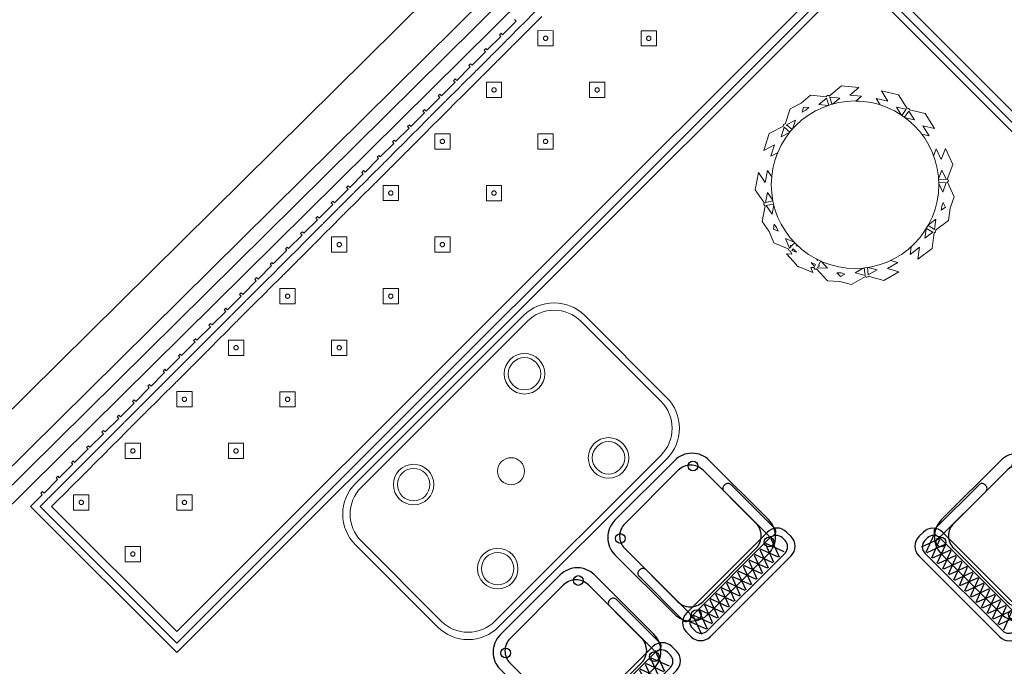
# Model space of a CAD drawing. Header units: metres. Extents: x 2232.4 to 2275.2, y 411.9 to 437.5.
# Tile 16 of 19: x 2265.2 to 2268.8, y 433.3 to 435.7. Entities that reach past the tile are written whole.
import ezdxf

# ---------------------------------------------------------------- set-up
doc = ezdxf.new("R2010")
doc.units = ezdxf.units.M
doc.layers.add('DOOR', color=5, linetype='Continuous')
doc.layers.add('RP_CHAIRS', color=7, linetype='Continuous')
for name, color, linetype, lineweight in [('NC_N1_BANQUETTES', 7, 'Continuous', 13), ('NC_N1_PLANTS', 7, 'Continuous', 13), ('NC_N1_TABLES', 7, 'Continuous', 13)]:
    doc.layers.add(name, color=color, linetype=linetype, lineweight=lineweight)

# ---------------------------------------------------------------- blocks, each defined once
blk = doc.blocks.new('NC_N1_TRIANGLE_L_BANQUETTE')
at = {"color": 0, "linetype": 'Continuous', "lineweight": -2}
for points in [[(0.8, 4.35), (0.8, 0.8), (4.35, 0.8), (4.35, 0.035), (4.289, 0.035), (4.289, 0.027), (4.28, 0.027), (4.28, 0.035), (4.209, 0.035), (4.209, 0.027), (4.2, 0.027), (4.2, 0.035), (4.129, 0.035), (4.129, 0.027), (4.12, 0.027), (4.12, 0.035), (4.049, 0.035), (4.049, 0.027), (4.04, 0.027), (4.04, 0.035), (3.969, 0.035), (3.969, 0.027), (3.96, 0.027), (3.96, 0.035), (3.889, 0.035), (3.889, 0.027), (3.88, 0.027), (3.88, 0.035), (3.809, 0.035), (3.809, 0.027), (3.8, 0.027), (3.8, 0.035), (3.729, 0.035), (3.729, 0.027), (3.72, 0.027), (3.72, 0.035), (3.649, 0.035), (3.649, 0.027), (3.64, 0.027), (3.64, 0.035), (3.569, 0.035), (3.569, 0.027), (3.56, 0.027), (3.56, 0.035), (3.489, 0.035), (3.489, 0.027), (3.48, 0.027), (3.48, 0.035), (3.409, 0.035), (3.409, 0.027), (3.4, 0.027), (3.4, 0.035), (3.329, 0.035), (3.329, 0.027), (3.32, 0.027), (3.32, 0.035), (3.249, 0.035), (3.249, 0.027), (3.24, 0.027), (3.24, 0.035), (3.169, 0.035), (3.169, 0.027), (3.16, 0.027), (3.16, 0.035), (3.089, 0.035), (3.089, 0.027), (3.08, 0.027), (3.08, 0.035), (3.009, 0.035), (3.009, 0.027), (3, 0.027), (3, 0.035), (2.929, 0.035), (2.929, 0.027), (2.92, 0.027), (2.92, 0.035), (2.849, 0.035), (2.849, 0.027), (2.84, 0.027), (2.84, 0.035), (2.769, 0.035), (2.769, 0.027), (2.76, 0.027), (2.76, 0.035), (2.689, 0.035), (2.689, 0.027), (2.68, 0.027), (2.68, 0.035), (2.609, 0.035), (2.609, 0.027), (2.6, 0.027), (2.6, 0.035), (2.529, 0.035), (2.529, 0.027), (2.52, 0.027), (2.52, 0.035), (2.449, 0.035), (2.449, 0.027), (2.44, 0.027), (2.44, 0.035), (2.369, 0.035), (2.369, 0.027), (2.36, 0.027), (2.36, 0.035), (2.289, 0.035), (2.289, 0.027), (2.28, 0.027), (2.28, 0.035), (2.209, 0.035), (2.209, 0.027), (2.2, 0.027), (2.2, 0.035), (2.129, 0.035), (2.129, 0.027), (2.12, 0.027), (2.12, 0.035), (2.049, 0.035), (2.049, 0.027), (2.04, 0.027), (2.04, 0.035), (1.969, 0.035), (1.969, 0.027), (1.96, 0.027), (1.96, 0.035), (1.889, 0.035), (1.889, 0.027), (1.88, 0.027), (1.88, 0.035), (1.809, 0.035), (1.809, 0.027)], [(0.775, 4.325), (0.775, 0.8)], [(0.8, 0.775), (4.325, 0.775), (4.325, 0.06), (4.289, 0.06), (4.2865, 0.0599), (4.2845, 0.0596), (4.2825, 0.0599), (4.28, 0.06), (4.209, 0.06), (4.2065, 0.0599), (4.2045, 0.0596), (4.2025, 0.0599), (4.2, 0.06), (4.129, 0.06), (4.1265, 0.0599), (4.1245, 0.0596), (4.1225, 0.0599), (4.12, 0.06), (4.049, 0.06), (4.0465, 0.0599), (4.0445, 0.0596), (4.0425, 0.0599), (4.04, 0.06), (3.969, 0.06), (3.9665, 0.0599), (3.9645, 0.0596), (3.9625, 0.0599), (3.96, 0.06), (3.889, 0.06), (3.8865, 0.0599), (3.8845, 0.0596), (3.8825, 0.0599), (3.88, 0.06), (3.809, 0.06), (3.8065, 0.0599), (3.8045, 0.0596), (3.8025, 0.0599), (3.8, 0.06), (3.729, 0.06), (3.7265, 0.0599), (3.7245, 0.0596), (3.7225, 0.0599), (3.72, 0.06), (3.649, 0.06), (3.6465, 0.0599), (3.6445, 0.0596), (3.6425, 0.0599), (3.64, 0.06), (3.569, 0.06), (3.5665, 0.0599), (3.5645, 0.0596), (3.5625, 0.0599), (3.56, 0.06), (3.489, 0.06), (3.4865, 0.0599), (3.4845, 0.0596), (3.4825, 0.0599), (3.48, 0.06), (3.409, 0.06), (3.4065, 0.0599), (3.4045, 0.0596), (3.4025, 0.0599), (3.4, 0.06), (3.329, 0.06), (3.3265, 0.0599), (3.3245, 0.0596), (3.3225, 0.0599), (3.32, 0.06), (3.249, 0.06), (3.2465, 0.0599), (3.2445, 0.0596), (3.2425, 0.0599), (3.24, 0.06), (3.169, 0.06), (3.1665, 0.0599), (3.1645, 0.0596), (3.1625, 0.0599), (3.16, 0.06), (3.089, 0.06), (3.0865, 0.0599), (3.0845, 0.0596), (3.0825, 0.0599), (3.08, 0.06), (3.009, 0.06), (3.0065, 0.0599), (3.0045, 0.0596), (3.0025, 0.0599), (3, 0.06), (2.929, 0.06), (2.9265, 0.0599), (2.9245, 0.0596), (2.9225, 0.0599), (2.92, 0.06), (2.849, 0.06), (2.8465, 0.0599), (2.8445, 0.0596), (2.8425, 0.0599), (2.84, 0.06), (2.769, 0.06), (2.7665, 0.0599), (2.7645, 0.0596), (2.7625, 0.0599), (2.76, 0.06), (2.689, 0.06), (2.6865, 0.0599), (2.6845, 0.0596), (2.6825, 0.0599), (2.68, 0.06), (2.609, 0.06), (2.6065, 0.0599), (2.6045, 0.0596), (2.6025, 0.0599), (2.6, 0.06), (2.529, 0.06), (2.5265, 0.0599), (2.5245, 0.0596), (2.5225, 0.0599), (2.52, 0.06), (2.449, 0.06), (2.4465, 0.0599), (2.4445, 0.0596), (2.4425, 0.0599), (2.44, 0.06), (2.369, 0.06), (2.3665, 0.0599), (2.3645, 0.0596), (2.3625, 0.0599), (2.36, 0.06), (2.289, 0.06), (2.2865, 0.0599), (2.2845, 0.0596), (2.2825, 0.0599), (2.28, 0.06), (2.209, 0.06), (2.2065, 0.0599), (2.2045, 0.0596), (2.2025, 0.0599), (2.2, 0.06), (2.129, 0.06), (2.1265, 0.0599), (2.1245, 0.0596), (2.1225, 0.0599), (2.12, 0.06), (2.049, 0.06), (2.0465, 0.0599), (2.0445, 0.0596), (2.0425, 0.0599), (2.04, 0.06), (1.969, 0.06), (1.9665, 0.0599), (1.9645, 0.0596), (1.9625, 0.0599), (1.96, 0.06), (1.889, 0.06), (1.8865, 0.0599), (1.8845, 0.0596), (1.8825, 0.0599), (1.88, 0.06), (1.809, 0.06), (1.8065, 0.0599), (1.8045, 0.0596), (1.8025, 0.0599), (1.8, 0.06), (1.729, 0.06)], [(0.745, 4.295), (0.745, 0.8)], [(0.8, 0.745), (4.295, 0.745), (4.295, 0.09), (4.289, 0.09), (4.2845, 0.0898), (4.28, 0.09), (4.209, 0.09), (4.2045, 0.0898), (4.2, 0.09), (4.129, 0.09), (4.1245, 0.0898), (4.12, 0.09), (4.049, 0.09), (4.0445, 0.0898), (4.04, 0.09), (3.969, 0.09), (3.9645, 0.0898), (3.96, 0.09), (3.889, 0.09), (3.8845, 0.0898), (3.88, 0.09), (3.809, 0.09), (3.8045, 0.0898), (3.8, 0.09), (3.729, 0.09), (3.7245, 0.0898), (3.72, 0.09), (3.649, 0.09), (3.6445, 0.0898), (3.64, 0.09), (3.569, 0.09), (3.5645, 0.0898), (3.56, 0.09), (3.489, 0.09), (3.4845, 0.0898), (3.48, 0.09), (3.409, 0.09), (3.4045, 0.0898), (3.4, 0.09), (3.329, 0.09), (3.3245, 0.0898), (3.32, 0.09), (3.249, 0.09), (3.2445, 0.0898), (3.24, 0.09), (3.169, 0.09), (3.1645, 0.0898), (3.16, 0.09), (3.089, 0.09), (3.0845, 0.0898), (3.08, 0.09), (3.009, 0.09), (3.0045, 0.0898), (3, 0.09), (2.929, 0.09), (2.9245, 0.0898), (2.92, 0.09), (2.849, 0.09), (2.8445, 0.0898), (2.84, 0.09), (2.769, 0.09), (2.7645, 0.0898), (2.76, 0.09), (2.689, 0.09), (2.6845, 0.0898), (2.68, 0.09), (2.609, 0.09), (2.6045, 0.0898), (2.6, 0.09), (2.529, 0.09), (2.5245, 0.0898), (2.52, 0.09), (2.449, 0.09), (2.4445, 0.0898), (2.44, 0.09), (2.369, 0.09), (2.3645, 0.0898), (2.36, 0.09), (2.289, 0.09), (2.2845, 0.0898), (2.28, 0.09), (2.209, 0.09), (2.2045, 0.0898), (2.2, 0.09), (2.129, 0.09), (2.1245, 0.0898), (2.12, 0.09), (2.049, 0.09), (2.0445, 0.0898), (2.04, 0.09), (1.969, 0.09), (1.9645, 0.0898), (1.96, 0.09), (1.889, 0.09), (1.8845, 0.0898), (1.88, 0.09), (1.809, 0.09), (1.8045, 0.0898), (1.8, 0.09), (1.729, 0.09)]]:
    blk.add_lwpolyline(points, dxfattribs=at)
for points in [[(1.507, 0.387), (1.547, 0.427), (1.507, 0.467), (1.467, 0.427)], [(1.777, 0.387), (1.817, 0.427), (1.777, 0.467), (1.737, 0.427)], [(2.047, 0.387), (2.087, 0.427), (2.047, 0.467), (2.007, 0.427)], [(2.317, 0.387), (2.357, 0.427), (2.317, 0.467), (2.277, 0.427)], [(2.587, 0.387), (2.627, 0.427), (2.587, 0.467), (2.547, 0.427)], [(2.857, 0.387), (2.897, 0.427), (2.857, 0.467), (2.817, 0.427)], [(3.127, 0.387), (3.167, 0.427), (3.127, 0.467), (3.087, 0.427)], [(3.397, 0.387), (3.437, 0.427), (3.397, 0.467), (3.357, 0.427)], [(3.667, 0.387), (3.707, 0.427), (3.667, 0.467), (3.627, 0.427)], [(3.937, 0.387), (3.977, 0.427), (3.937, 0.467), (3.897, 0.427)], [(4.207, 0.387), (4.247, 0.427), (4.207, 0.467), (4.167, 0.427)], [(1.515, 0.427), (1.515, 0.4262), (1.5148, 0.4254), (1.5147, 0.4247), (1.5144, 0.4239), (1.5141, 0.4232), (1.5137, 0.4226), (1.5132, 0.4219), (1.5127, 0.4213), (1.5121, 0.4208), (1.5114, 0.4203), (1.5108, 0.4199), (1.5101, 0.4196), (1.5093, 0.4193), (1.5086, 0.4192), (1.5078, 0.419), (1.507, 0.419), (1.5062, 0.419), (1.5054, 0.4192), (1.5047, 0.4193), (1.5039, 0.4196), (1.5032, 0.4199), (1.5026, 0.4203), (1.5019, 0.4208), (1.5013, 0.4213), (1.5008, 0.4219), (1.5003, 0.4226), (1.4999, 0.4232), (1.4996, 0.4239), (1.4993, 0.4247), (1.4992, 0.4254), (1.499, 0.4262), (1.499, 0.427), (1.499, 0.4278), (1.4992, 0.4286), (1.4993, 0.4293), (1.4996, 0.4301), (1.4999, 0.4308), (1.5003, 0.4314), (1.5008, 0.4321), (1.5013, 0.4327), (1.5019, 0.4332), (1.5026, 0.4337), (1.5032, 0.4341), (1.5039, 0.4344), (1.5047, 0.4347), (1.5054, 0.4348), (1.5062, 0.435), (1.507, 0.435), (1.5078, 0.435), (1.5086, 0.4348), (1.5093, 0.4347), (1.5101, 0.4344), (1.5108, 0.4341), (1.5114, 0.4337), (1.5121, 0.4332), (1.5127, 0.4327), (1.5132, 0.4321), (1.5137, 0.4314), (1.5141, 0.4308), (1.5144, 0.4301), (1.5147, 0.4293), (1.5148, 0.4286), (1.515, 0.4278)], [(1.785, 0.427), (1.785, 0.4262), (1.7848, 0.4254), (1.7847, 0.4247), (1.7844, 0.4239), (1.7841, 0.4232), (1.7837, 0.4226), (1.7832, 0.4219), (1.7827, 0.4213), (1.7821, 0.4208), (1.7814, 0.4203), (1.7808, 0.4199), (1.7801, 0.4196), (1.7793, 0.4193), (1.7786, 0.4192), (1.7778, 0.419), (1.777, 0.419), (1.7762, 0.419), (1.7754, 0.4192), (1.7747, 0.4193), (1.7739, 0.4196), (1.7732, 0.4199), (1.7726, 0.4203), (1.7719, 0.4208), (1.7713, 0.4213), (1.7708, 0.4219), (1.7703, 0.4226), (1.7699, 0.4232), (1.7696, 0.4239), (1.7693, 0.4247), (1.7692, 0.4254), (1.769, 0.4262), (1.769, 0.427), (1.769, 0.4278), (1.7692, 0.4286), (1.7693, 0.4293), (1.7696, 0.4301), (1.7699, 0.4308), (1.7703, 0.4314), (1.7708, 0.4321), (1.7713, 0.4327), (1.7719, 0.4332), (1.7726, 0.4337), (1.7732, 0.4341), (1.7739, 0.4344), (1.7747, 0.4347), (1.7754, 0.4348), (1.7762, 0.435), (1.777, 0.435), (1.7778, 0.435), (1.7786, 0.4348), (1.7793, 0.4347), (1.7801, 0.4344), (1.7808, 0.4341), (1.7814, 0.4337), (1.7821, 0.4332), (1.7827, 0.4327), (1.7832, 0.4321), (1.7837, 0.4314), (1.7841, 0.4308), (1.7844, 0.4301), (1.7847, 0.4293), (1.7848, 0.4286), (1.785, 0.4278)], [(2.055, 0.427), (2.055, 0.4262), (2.0548, 0.4254), (2.0547, 0.4247), (2.0544, 0.4239), (2.0541, 0.4232), (2.0537, 0.4226), (2.0532, 0.4219), (2.0527, 0.4213), (2.0521, 0.4208), (2.0514, 0.4203), (2.0508, 0.4199), (2.0501, 0.4196), (2.0493, 0.4193), (2.0486, 0.4192), (2.0478, 0.419), (2.047, 0.419), (2.0462, 0.419), (2.0454, 0.4192), (2.0447, 0.4193), (2.0439, 0.4196), (2.0432, 0.4199), (2.0426, 0.4203), (2.0419, 0.4208), (2.0413, 0.4213), (2.0408, 0.4219), (2.0403, 0.4226), (2.0399, 0.4232), (2.0396, 0.4239), (2.0393, 0.4247), (2.0392, 0.4254), (2.039, 0.4262), (2.039, 0.427), (2.039, 0.4278), (2.0392, 0.4286), (2.0393, 0.4293), (2.0396, 0.4301), (2.0399, 0.4308), (2.0403, 0.4314), (2.0408, 0.4321), (2.0413, 0.4327), (2.0419, 0.4332), (2.0426, 0.4337), (2.0432, 0.4341), (2.0439, 0.4344), (2.0447, 0.4347), (2.0454, 0.4348), (2.0462, 0.435), (2.047, 0.435), (2.0478, 0.435), (2.0486, 0.4348), (2.0493, 0.4347), (2.0501, 0.4344), (2.0508, 0.4341), (2.0514, 0.4337), (2.0521, 0.4332), (2.0527, 0.4327), (2.0532, 0.4321), (2.0537, 0.4314), (2.0541, 0.4308), (2.0544, 0.4301), (2.0547, 0.4293), (2.0548, 0.4286), (2.055, 0.4278)], [(2.325, 0.427), (2.325, 0.4262), (2.3248, 0.4254), (2.3247, 0.4247), (2.3244, 0.4239), (2.3241, 0.4232), (2.3237, 0.4226), (2.3232, 0.4219), (2.3227, 0.4213), (2.3221, 0.4208), (2.3214, 0.4203), (2.3208, 0.4199), (2.3201, 0.4196), (2.3193, 0.4193), (2.3186, 0.4192), (2.3178, 0.419), (2.317, 0.419), (2.3162, 0.419), (2.3154, 0.4192), (2.3147, 0.4193), (2.3139, 0.4196), (2.3132, 0.4199), (2.3126, 0.4203), (2.3119, 0.4208), (2.3113, 0.4213), (2.3108, 0.4219), (2.3103, 0.4226), (2.3099, 0.4232), (2.3096, 0.4239), (2.3093, 0.4247), (2.3092, 0.4254), (2.309, 0.4262), (2.309, 0.427), (2.309, 0.4278), (2.3092, 0.4286), (2.3093, 0.4293), (2.3096, 0.4301), (2.3099, 0.4308), (2.3103, 0.4314), (2.3108, 0.4321), (2.3113, 0.4327), (2.3119, 0.4332), (2.3126, 0.4337), (2.3132, 0.4341), (2.3139, 0.4344), (2.3147, 0.4347), (2.3154, 0.4348), (2.3162, 0.435), (2.317, 0.435), (2.3178, 0.435), (2.3186, 0.4348), (2.3193, 0.4347), (2.3201, 0.4344), (2.3208, 0.4341), (2.3214, 0.4337), (2.3221, 0.4332), (2.3227, 0.4327), (2.3232, 0.4321), (2.3237, 0.4314), (2.3241, 0.4308), (2.3244, 0.4301), (2.3247, 0.4293), (2.3248, 0.4286), (2.325, 0.4278)], [(2.595, 0.427), (2.595, 0.4262), (2.5948, 0.4254), (2.5947, 0.4247), (2.5944, 0.4239), (2.5941, 0.4232), (2.5937, 0.4226), (2.5932, 0.4219), (2.5927, 0.4213), (2.5921, 0.4208), (2.5914, 0.4203), (2.5908, 0.4199), (2.5901, 0.4196), (2.5893, 0.4193), (2.5886, 0.4192), (2.5878, 0.419), (2.587, 0.419), (2.5862, 0.419), (2.5854, 0.4192), (2.5847, 0.4193), (2.5839, 0.4196), (2.5832, 0.4199), (2.5826, 0.4203), (2.5819, 0.4208), (2.5813, 0.4213), (2.5808, 0.4219), (2.5803, 0.4226), (2.5799, 0.4232), (2.5796, 0.4239), (2.5793, 0.4247), (2.5792, 0.4254), (2.579, 0.4262), (2.579, 0.427), (2.579, 0.4278), (2.5792, 0.4286), (2.5793, 0.4293), (2.5796, 0.4301), (2.5799, 0.4308), (2.5803, 0.4314), (2.5808, 0.4321), (2.5813, 0.4327), (2.5819, 0.4332), (2.5826, 0.4337), (2.5832, 0.4341), (2.5839, 0.4344), (2.5847, 0.4347), (2.5854, 0.4348), (2.5862, 0.435), (2.587, 0.435), (2.5878, 0.435), (2.5886, 0.4348), (2.5893, 0.4347), (2.5901, 0.4344), (2.5908, 0.4341), (2.5914, 0.4337), (2.5921, 0.4332), (2.5927, 0.4327), (2.5932, 0.4321), (2.5937, 0.4314), (2.5941, 0.4308), (2.5944, 0.4301), (2.5947, 0.4293), (2.5948, 0.4286), (2.595, 0.4278)], [(2.865, 0.427), (2.865, 0.4262), (2.8648, 0.4254), (2.8647, 0.4247), (2.8644, 0.4239), (2.8641, 0.4232), (2.8637, 0.4226), (2.8632, 0.4219), (2.8627, 0.4213), (2.8621, 0.4208), (2.8614, 0.4203), (2.8608, 0.4199), (2.8601, 0.4196), (2.8593, 0.4193), (2.8586, 0.4192), (2.8578, 0.419), (2.857, 0.419), (2.8562, 0.419), (2.8554, 0.4192), (2.8547, 0.4193), (2.8539, 0.4196), (2.8532, 0.4199), (2.8526, 0.4203), (2.8519, 0.4208), (2.8513, 0.4213), (2.8508, 0.4219), (2.8503, 0.4226), (2.8499, 0.4232), (2.8496, 0.4239), (2.8493, 0.4247), (2.8492, 0.4254), (2.849, 0.4262), (2.849, 0.427), (2.849, 0.4278), (2.8492, 0.4286), (2.8493, 0.4293), (2.8496, 0.4301), (2.8499, 0.4308), (2.8503, 0.4314), (2.8508, 0.4321), (2.8513, 0.4327), (2.8519, 0.4332), (2.8526, 0.4337), (2.8532, 0.4341), (2.8539, 0.4344), (2.8547, 0.4347), (2.8554, 0.4348), (2.8562, 0.435), (2.857, 0.435), (2.8578, 0.435), (2.8586, 0.4348), (2.8593, 0.4347), (2.8601, 0.4344), (2.8608, 0.4341), (2.8614, 0.4337), (2.8621, 0.4332), (2.8627, 0.4327), (2.8632, 0.4321), (2.8637, 0.4314), (2.8641, 0.4308), (2.8644, 0.4301), (2.8647, 0.4293), (2.8648, 0.4286), (2.865, 0.4278)], [(3.135, 0.427), (3.135, 0.4262), (3.1348, 0.4254), (3.1347, 0.4247), (3.1344, 0.4239), (3.1341, 0.4232), (3.1337, 0.4226), (3.1332, 0.4219), (3.1327, 0.4213), (3.1321, 0.4208), (3.1314, 0.4203), (3.1308, 0.4199), (3.1301, 0.4196), (3.1293, 0.4193), (3.1286, 0.4192), (3.1278, 0.419), (3.127, 0.419), (3.1262, 0.419), (3.1254, 0.4192), (3.1247, 0.4193), (3.1239, 0.4196), (3.1232, 0.4199), (3.1226, 0.4203), (3.1219, 0.4208), (3.1213, 0.4213), (3.1208, 0.4219), (3.1203, 0.4226), (3.1199, 0.4232), (3.1196, 0.4239), (3.1193, 0.4247), (3.1192, 0.4254), (3.119, 0.4262), (3.119, 0.427), (3.119, 0.4278), (3.1192, 0.4286), (3.1193, 0.4293), (3.1196, 0.4301), (3.1199, 0.4308), (3.1203, 0.4314), (3.1208, 0.4321), (3.1213, 0.4327), (3.1219, 0.4332), (3.1226, 0.4337), (3.1232, 0.4341), (3.1239, 0.4344), (3.1247, 0.4347), (3.1254, 0.4348), (3.1262, 0.435), (3.127, 0.435), (3.1278, 0.435), (3.1286, 0.4348), (3.1293, 0.4347), (3.1301, 0.4344), (3.1308, 0.4341), (3.1314, 0.4337), (3.1321, 0.4332), (3.1327, 0.4327), (3.1332, 0.4321), (3.1337, 0.4314), (3.1341, 0.4308), (3.1344, 0.4301), (3.1347, 0.4293), (3.1348, 0.4286), (3.135, 0.4278)], [(3.405, 0.427), (3.405, 0.4262), (3.4048, 0.4254), (3.4047, 0.4247), (3.4044, 0.4239), (3.4041, 0.4232), (3.4037, 0.4226), (3.4032, 0.4219), (3.4027, 0.4213), (3.4021, 0.4208), (3.4014, 0.4203), (3.4008, 0.4199), (3.4001, 0.4196), (3.3993, 0.4193), (3.3986, 0.4192), (3.3978, 0.419), (3.397, 0.419), (3.3962, 0.419), (3.3954, 0.4192), (3.3947, 0.4193), (3.3939, 0.4196), (3.3932, 0.4199), (3.3926, 0.4203), (3.3919, 0.4208), (3.3913, 0.4213), (3.3908, 0.4219), (3.3903, 0.4226), (3.3899, 0.4232), (3.3896, 0.4239), (3.3893, 0.4247), (3.3892, 0.4254), (3.389, 0.4262), (3.389, 0.427), (3.389, 0.4278), (3.3892, 0.4286), (3.3893, 0.4293), (3.3896, 0.4301), (3.3899, 0.4308), (3.3903, 0.4314), (3.3908, 0.4321), (3.3913, 0.4327), (3.3919, 0.4332), (3.3926, 0.4337), (3.3932, 0.4341), (3.3939, 0.4344), (3.3947, 0.4347), (3.3954, 0.4348), (3.3962, 0.435), (3.397, 0.435), (3.3978, 0.435), (3.3986, 0.4348), (3.3993, 0.4347), (3.4001, 0.4344), (3.4008, 0.4341), (3.4014, 0.4337), (3.4021, 0.4332), (3.4027, 0.4327), (3.4032, 0.4321), (3.4037, 0.4314), (3.4041, 0.4308), (3.4044, 0.4301), (3.4047, 0.4293), (3.4048, 0.4286), (3.405, 0.4278)], [(3.675, 0.427), (3.675, 0.4262), (3.6748, 0.4254), (3.6747, 0.4247), (3.6744, 0.4239), (3.6741, 0.4232), (3.6737, 0.4226), (3.6732, 0.4219), (3.6727, 0.4213), (3.6721, 0.4208), (3.6714, 0.4203), (3.6708, 0.4199), (3.6701, 0.4196), (3.6693, 0.4193), (3.6686, 0.4192), (3.6678, 0.419), (3.667, 0.419), (3.6662, 0.419), (3.6654, 0.4192), (3.6647, 0.4193), (3.6639, 0.4196), (3.6632, 0.4199), (3.6626, 0.4203), (3.6619, 0.4208), (3.6613, 0.4213), (3.6608, 0.4219), (3.6603, 0.4226), (3.6599, 0.4232), (3.6596, 0.4239), (3.6593, 0.4247), (3.6592, 0.4254), (3.659, 0.4262), (3.659, 0.427), (3.659, 0.4278), (3.6592, 0.4286), (3.6593, 0.4293), (3.6596, 0.4301), (3.6599, 0.4308), (3.6603, 0.4314), (3.6608, 0.4321), (3.6613, 0.4327), (3.6619, 0.4332), (3.6626, 0.4337), (3.6632, 0.4341), (3.6639, 0.4344), (3.6647, 0.4347), (3.6654, 0.4348), (3.6662, 0.435), (3.667, 0.435), (3.6678, 0.435), (3.6686, 0.4348), (3.6693, 0.4347), (3.6701, 0.4344), (3.6708, 0.4341), (3.6714, 0.4337), (3.6721, 0.4332), (3.6727, 0.4327), (3.6732, 0.4321), (3.6737, 0.4314), (3.6741, 0.4308), (3.6744, 0.4301), (3.6747, 0.4293), (3.6748, 0.4286), (3.675, 0.4278)], [(3.945, 0.427), (3.945, 0.4262), (3.9448, 0.4254), (3.9447, 0.4247), (3.9444, 0.4239), (3.9441, 0.4232), (3.9437, 0.4226), (3.9432, 0.4219), (3.9427, 0.4213), (3.9421, 0.4208), (3.9414, 0.4203), (3.9408, 0.4199), (3.9401, 0.4196), (3.9393, 0.4193), (3.9386, 0.4192), (3.9378, 0.419), (3.937, 0.419), (3.9362, 0.419), (3.9354, 0.4192), (3.9347, 0.4193), (3.9339, 0.4196), (3.9332, 0.4199), (3.9326, 0.4203), (3.9319, 0.4208), (3.9313, 0.4213), (3.9308, 0.4219), (3.9303, 0.4226), (3.9299, 0.4232), (3.9296, 0.4239), (3.9293, 0.4247), (3.9292, 0.4254), (3.929, 0.4262), (3.929, 0.427), (3.929, 0.4278), (3.9292, 0.4286), (3.9293, 0.4293), (3.9296, 0.4301), (3.9299, 0.4308), (3.9303, 0.4314), (3.9308, 0.4321), (3.9313, 0.4327), (3.9319, 0.4332), (3.9326, 0.4337), (3.9332, 0.4341), (3.9339, 0.4344), (3.9347, 0.4347), (3.9354, 0.4348), (3.9362, 0.435), (3.937, 0.435), (3.9378, 0.435), (3.9386, 0.4348), (3.9393, 0.4347), (3.9401, 0.4344), (3.9408, 0.4341), (3.9414, 0.4337), (3.9421, 0.4332), (3.9427, 0.4327), (3.9432, 0.4321), (3.9437, 0.4314), (3.9441, 0.4308), (3.9444, 0.4301), (3.9447, 0.4293), (3.9448, 0.4286), (3.945, 0.4278)], [(4.215, 0.427), (4.215, 0.4262), (4.2148, 0.4254), (4.2147, 0.4247), (4.2144, 0.4239), (4.2141, 0.4232), (4.2137, 0.4226), (4.2132, 0.4219), (4.2127, 0.4213), (4.2121, 0.4208), (4.2114, 0.4203), (4.2108, 0.4199), (4.2101, 0.4196), (4.2093, 0.4193), (4.2086, 0.4192), (4.2078, 0.419), (4.207, 0.419), (4.2062, 0.419), (4.2054, 0.4192), (4.2047, 0.4193), (4.2039, 0.4196), (4.2032, 0.4199), (4.2026, 0.4203), (4.2019, 0.4208), (4.2013, 0.4213), (4.2008, 0.4219), (4.2003, 0.4226), (4.1999, 0.4232), (4.1996, 0.4239), (4.1993, 0.4247), (4.1992, 0.4254), (4.199, 0.4262), (4.199, 0.427), (4.199, 0.4278), (4.1992, 0.4286), (4.1993, 0.4293), (4.1996, 0.4301), (4.1999, 0.4308), (4.2003, 0.4314), (4.2008, 0.4321), (4.2013, 0.4327), (4.2019, 0.4332), (4.2026, 0.4337), (4.2032, 0.4341), (4.2039, 0.4344), (4.2047, 0.4347), (4.2054, 0.4348), (4.2062, 0.435), (4.207, 0.435), (4.2078, 0.435), (4.2086, 0.4348), (4.2093, 0.4347), (4.2101, 0.4344), (4.2108, 0.4341), (4.2114, 0.4337), (4.2121, 0.4332), (4.2127, 0.4327), (4.2132, 0.4321), (4.2137, 0.4314), (4.2141, 0.4308), (4.2144, 0.4301), (4.2147, 0.4293), (4.2148, 0.4286), (4.215, 0.4278)], [(1.777, 0.117), (1.817, 0.157), (1.777, 0.197), (1.737, 0.157)], [(2.047, 0.117), (2.087, 0.157), (2.047, 0.197), (2.007, 0.157)], [(2.317, 0.117), (2.357, 0.157), (2.317, 0.197), (2.277, 0.157)], [(2.587, 0.117), (2.627, 0.157), (2.587, 0.197), (2.547, 0.157)], [(2.857, 0.117), (2.897, 0.157), (2.857, 0.197), (2.817, 0.157)], [(3.127, 0.117), (3.167, 0.157), (3.127, 0.197), (3.087, 0.157)], [(3.397, 0.117), (3.437, 0.157), (3.397, 0.197), (3.357, 0.157)], [(3.667, 0.117), (3.707, 0.157), (3.667, 0.197), (3.627, 0.157)], [(3.937, 0.117), (3.977, 0.157), (3.937, 0.197), (3.897, 0.157)], [(4.207, 0.117), (4.247, 0.157), (4.207, 0.197), (4.167, 0.157)], [(1.785, 0.157), (1.785, 0.1562), (1.7848, 0.1554), (1.7847, 0.1547), (1.7844, 0.1539), (1.7841, 0.1532), (1.7837, 0.1526), (1.7832, 0.1519), (1.7827, 0.1513), (1.7821, 0.1508), (1.7814, 0.1503), (1.7808, 0.1499), (1.7801, 0.1496), (1.7793, 0.1493), (1.7786, 0.1492), (1.7778, 0.149), (1.777, 0.149), (1.7762, 0.149), (1.7754, 0.1492), (1.7747, 0.1493), (1.7739, 0.1496), (1.7732, 0.1499), (1.7726, 0.1503), (1.7719, 0.1508), (1.7713, 0.1513), (1.7708, 0.1519), (1.7703, 0.1526), (1.7699, 0.1532), (1.7696, 0.1539), (1.7693, 0.1547), (1.7692, 0.1554), (1.769, 0.1562), (1.769, 0.157), (1.769, 0.1578), (1.7692, 0.1586), (1.7693, 0.1593), (1.7696, 0.1601), (1.7699, 0.1608), (1.7703, 0.1614), (1.7708, 0.1621), (1.7713, 0.1627), (1.7719, 0.1632), (1.7726, 0.1637), (1.7732, 0.1641), (1.7739, 0.1644), (1.7747, 0.1647), (1.7754, 0.1648), (1.7762, 0.165), (1.777, 0.165), (1.7778, 0.165), (1.7786, 0.1648), (1.7793, 0.1647), (1.7801, 0.1644), (1.7808, 0.1641), (1.7814, 0.1637), (1.7821, 0.1632), (1.7827, 0.1627), (1.7832, 0.1621), (1.7837, 0.1614), (1.7841, 0.1608), (1.7844, 0.1601), (1.7847, 0.1593), (1.7848, 0.1586), (1.785, 0.1578)], [(2.055, 0.157), (2.055, 0.1562), (2.0548, 0.1554), (2.0547, 0.1547), (2.0544, 0.1539), (2.0541, 0.1532), (2.0537, 0.1526), (2.0532, 0.1519), (2.0527, 0.1513), (2.0521, 0.1508), (2.0514, 0.1503), (2.0508, 0.1499), (2.0501, 0.1496), (2.0493, 0.1493), (2.0486, 0.1492), (2.0478, 0.149), (2.047, 0.149), (2.0462, 0.149), (2.0454, 0.1492), (2.0447, 0.1493), (2.0439, 0.1496), (2.0432, 0.1499), (2.0426, 0.1503), (2.0419, 0.1508), (2.0413, 0.1513), (2.0408, 0.1519), (2.0403, 0.1526), (2.0399, 0.1532), (2.0396, 0.1539), (2.0393, 0.1547), (2.0392, 0.1554), (2.039, 0.1562), (2.039, 0.157), (2.039, 0.1578), (2.0392, 0.1586), (2.0393, 0.1593), (2.0396, 0.1601), (2.0399, 0.1608), (2.0403, 0.1614), (2.0408, 0.1621), (2.0413, 0.1627), (2.0419, 0.1632), (2.0426, 0.1637), (2.0432, 0.1641), (2.0439, 0.1644), (2.0447, 0.1647), (2.0454, 0.1648), (2.0462, 0.165), (2.047, 0.165), (2.0478, 0.165), (2.0486, 0.1648), (2.0493, 0.1647), (2.0501, 0.1644), (2.0508, 0.1641), (2.0514, 0.1637), (2.0521, 0.1632), (2.0527, 0.1627), (2.0532, 0.1621), (2.0537, 0.1614), (2.0541, 0.1608), (2.0544, 0.1601), (2.0547, 0.1593), (2.0548, 0.1586), (2.055, 0.1578)], [(2.325, 0.157), (2.325, 0.1562), (2.3248, 0.1554), (2.3247, 0.1547), (2.3244, 0.1539), (2.3241, 0.1532), (2.3237, 0.1526), (2.3232, 0.1519), (2.3227, 0.1513), (2.3221, 0.1508), (2.3214, 0.1503), (2.3208, 0.1499), (2.3201, 0.1496), (2.3193, 0.1493), (2.3186, 0.1492), (2.3178, 0.149), (2.317, 0.149), (2.3162, 0.149), (2.3154, 0.1492), (2.3147, 0.1493), (2.3139, 0.1496), (2.3132, 0.1499), (2.3126, 0.1503), (2.3119, 0.1508), (2.3113, 0.1513), (2.3108, 0.1519), (2.3103, 0.1526), (2.3099, 0.1532), (2.3096, 0.1539), (2.3093, 0.1547), (2.3092, 0.1554), (2.309, 0.1562), (2.309, 0.157), (2.309, 0.1578), (2.3092, 0.1586), (2.3093, 0.1593), (2.3096, 0.1601), (2.3099, 0.1608), (2.3103, 0.1614), (2.3108, 0.1621), (2.3113, 0.1627), (2.3119, 0.1632), (2.3126, 0.1637), (2.3132, 0.1641), (2.3139, 0.1644), (2.3147, 0.1647), (2.3154, 0.1648), (2.3162, 0.165), (2.317, 0.165), (2.3178, 0.165), (2.3186, 0.1648), (2.3193, 0.1647), (2.3201, 0.1644), (2.3208, 0.1641), (2.3214, 0.1637), (2.3221, 0.1632), (2.3227, 0.1627), (2.3232, 0.1621), (2.3237, 0.1614), (2.3241, 0.1608), (2.3244, 0.1601), (2.3247, 0.1593), (2.3248, 0.1586), (2.325, 0.1578)], [(2.595, 0.157), (2.595, 0.1562), (2.5948, 0.1554), (2.5947, 0.1547), (2.5944, 0.1539), (2.5941, 0.1532), (2.5937, 0.1526), (2.5932, 0.1519), (2.5927, 0.1513), (2.5921, 0.1508), (2.5914, 0.1503), (2.5908, 0.1499), (2.5901, 0.1496), (2.5893, 0.1493), (2.5886, 0.1492), (2.5878, 0.149), (2.587, 0.149), (2.5862, 0.149), (2.5854, 0.1492), (2.5847, 0.1493), (2.5839, 0.1496), (2.5832, 0.1499), (2.5826, 0.1503), (2.5819, 0.1508), (2.5813, 0.1513), (2.5808, 0.1519), (2.5803, 0.1526), (2.5799, 0.1532), (2.5796, 0.1539), (2.5793, 0.1547), (2.5792, 0.1554), (2.579, 0.1562), (2.579, 0.157), (2.579, 0.1578), (2.5792, 0.1586), (2.5793, 0.1593), (2.5796, 0.1601), (2.5799, 0.1608), (2.5803, 0.1614), (2.5808, 0.1621), (2.5813, 0.1627), (2.5819, 0.1632), (2.5826, 0.1637), (2.5832, 0.1641), (2.5839, 0.1644), (2.5847, 0.1647), (2.5854, 0.1648), (2.5862, 0.165), (2.587, 0.165), (2.5878, 0.165), (2.5886, 0.1648), (2.5893, 0.1647), (2.5901, 0.1644), (2.5908, 0.1641), (2.5914, 0.1637), (2.5921, 0.1632), (2.5927, 0.1627), (2.5932, 0.1621), (2.5937, 0.1614), (2.5941, 0.1608), (2.5944, 0.1601), (2.5947, 0.1593), (2.5948, 0.1586), (2.595, 0.1578)], [(2.865, 0.157), (2.865, 0.1562), (2.8648, 0.1554), (2.8647, 0.1547), (2.8644, 0.1539), (2.8641, 0.1532), (2.8637, 0.1526), (2.8632, 0.1519), (2.8627, 0.1513), (2.8621, 0.1508), (2.8614, 0.1503), (2.8608, 0.1499), (2.8601, 0.1496), (2.8593, 0.1493), (2.8586, 0.1492), (2.8578, 0.149), (2.857, 0.149), (2.8562, 0.149), (2.8554, 0.1492), (2.8547, 0.1493), (2.8539, 0.1496), (2.8532, 0.1499), (2.8526, 0.1503), (2.8519, 0.1508), (2.8513, 0.1513), (2.8508, 0.1519), (2.8503, 0.1526), (2.8499, 0.1532), (2.8496, 0.1539), (2.8493, 0.1547), (2.8492, 0.1554), (2.849, 0.1562), (2.849, 0.157), (2.849, 0.1578), (2.8492, 0.1586), (2.8493, 0.1593), (2.8496, 0.1601), (2.8499, 0.1608), (2.8503, 0.1614), (2.8508, 0.1621), (2.8513, 0.1627), (2.8519, 0.1632), (2.8526, 0.1637), (2.8532, 0.1641), (2.8539, 0.1644), (2.8547, 0.1647), (2.8554, 0.1648), (2.8562, 0.165), (2.857, 0.165), (2.8578, 0.165), (2.8586, 0.1648), (2.8593, 0.1647), (2.8601, 0.1644), (2.8608, 0.1641), (2.8614, 0.1637), (2.8621, 0.1632), (2.8627, 0.1627), (2.8632, 0.1621), (2.8637, 0.1614), (2.8641, 0.1608), (2.8644, 0.1601), (2.8647, 0.1593), (2.8648, 0.1586), (2.865, 0.1578)], [(3.135, 0.157), (3.135, 0.1562), (3.1348, 0.1554), (3.1347, 0.1547), (3.1344, 0.1539), (3.1341, 0.1532), (3.1337, 0.1526), (3.1332, 0.1519), (3.1327, 0.1513), (3.1321, 0.1508), (3.1314, 0.1503), (3.1308, 0.1499), (3.1301, 0.1496), (3.1293, 0.1493), (3.1286, 0.1492), (3.1278, 0.149), (3.127, 0.149), (3.1262, 0.149), (3.1254, 0.1492), (3.1247, 0.1493), (3.1239, 0.1496), (3.1232, 0.1499), (3.1226, 0.1503), (3.1219, 0.1508), (3.1213, 0.1513), (3.1208, 0.1519), (3.1203, 0.1526), (3.1199, 0.1532), (3.1196, 0.1539), (3.1193, 0.1547), (3.1192, 0.1554), (3.119, 0.1562), (3.119, 0.157), (3.119, 0.1578), (3.1192, 0.1586), (3.1193, 0.1593), (3.1196, 0.1601), (3.1199, 0.1608), (3.1203, 0.1614), (3.1208, 0.1621), (3.1213, 0.1627), (3.1219, 0.1632), (3.1226, 0.1637), (3.1232, 0.1641), (3.1239, 0.1644), (3.1247, 0.1647), (3.1254, 0.1648), (3.1262, 0.165), (3.127, 0.165), (3.1278, 0.165), (3.1286, 0.1648), (3.1293, 0.1647), (3.1301, 0.1644), (3.1308, 0.1641), (3.1314, 0.1637), (3.1321, 0.1632), (3.1327, 0.1627), (3.1332, 0.1621), (3.1337, 0.1614), (3.1341, 0.1608), (3.1344, 0.1601), (3.1347, 0.1593), (3.1348, 0.1586), (3.135, 0.1578)], [(3.405, 0.157), (3.405, 0.1562), (3.4048, 0.1554), (3.4047, 0.1547), (3.4044, 0.1539), (3.4041, 0.1532), (3.4037, 0.1526), (3.4032, 0.1519), (3.4027, 0.1513), (3.4021, 0.1508), (3.4014, 0.1503), (3.4008, 0.1499), (3.4001, 0.1496), (3.3993, 0.1493), (3.3986, 0.1492), (3.3978, 0.149), (3.397, 0.149), (3.3962, 0.149), (3.3954, 0.1492), (3.3947, 0.1493), (3.3939, 0.1496), (3.3932, 0.1499), (3.3926, 0.1503), (3.3919, 0.1508), (3.3913, 0.1513), (3.3908, 0.1519), (3.3903, 0.1526), (3.3899, 0.1532), (3.3896, 0.1539), (3.3893, 0.1547), (3.3892, 0.1554), (3.389, 0.1562), (3.389, 0.157), (3.389, 0.1578), (3.3892, 0.1586), (3.3893, 0.1593), (3.3896, 0.1601), (3.3899, 0.1608), (3.3903, 0.1614), (3.3908, 0.1621), (3.3913, 0.1627), (3.3919, 0.1632), (3.3926, 0.1637), (3.3932, 0.1641), (3.3939, 0.1644), (3.3947, 0.1647), (3.3954, 0.1648), (3.3962, 0.165), (3.397, 0.165), (3.3978, 0.165), (3.3986, 0.1648), (3.3993, 0.1647), (3.4001, 0.1644), (3.4008, 0.1641), (3.4014, 0.1637), (3.4021, 0.1632), (3.4027, 0.1627), (3.4032, 0.1621), (3.4037, 0.1614), (3.4041, 0.1608), (3.4044, 0.1601), (3.4047, 0.1593), (3.4048, 0.1586), (3.405, 0.1578)], [(3.675, 0.157), (3.675, 0.1562), (3.6748, 0.1554), (3.6747, 0.1547), (3.6744, 0.1539), (3.6741, 0.1532), (3.6737, 0.1526), (3.6732, 0.1519), (3.6727, 0.1513), (3.6721, 0.1508), (3.6714, 0.1503), (3.6708, 0.1499), (3.6701, 0.1496), (3.6693, 0.1493), (3.6686, 0.1492), (3.6678, 0.149), (3.667, 0.149), (3.6662, 0.149), (3.6654, 0.1492), (3.6647, 0.1493), (3.6639, 0.1496), (3.6632, 0.1499), (3.6626, 0.1503), (3.6619, 0.1508), (3.6613, 0.1513), (3.6608, 0.1519), (3.6603, 0.1526), (3.6599, 0.1532), (3.6596, 0.1539), (3.6593, 0.1547), (3.6592, 0.1554), (3.659, 0.1562), (3.659, 0.157), (3.659, 0.1578), (3.6592, 0.1586), (3.6593, 0.1593), (3.6596, 0.1601), (3.6599, 0.1608), (3.6603, 0.1614), (3.6608, 0.1621), (3.6613, 0.1627), (3.6619, 0.1632), (3.6626, 0.1637), (3.6632, 0.1641), (3.6639, 0.1644), (3.6647, 0.1647), (3.6654, 0.1648), (3.6662, 0.165), (3.667, 0.165), (3.6678, 0.165), (3.6686, 0.1648), (3.6693, 0.1647), (3.6701, 0.1644), (3.6708, 0.1641), (3.6714, 0.1637), (3.6721, 0.1632), (3.6727, 0.1627), (3.6732, 0.1621), (3.6737, 0.1614), (3.6741, 0.1608), (3.6744, 0.1601), (3.6747, 0.1593), (3.6748, 0.1586), (3.675, 0.1578)], [(3.945, 0.157), (3.945, 0.1562), (3.9448, 0.1554), (3.9447, 0.1547), (3.9444, 0.1539), (3.9441, 0.1532), (3.9437, 0.1526), (3.9432, 0.1519), (3.9427, 0.1513), (3.9421, 0.1508), (3.9414, 0.1503), (3.9408, 0.1499), (3.9401, 0.1496), (3.9393, 0.1493), (3.9386, 0.1492), (3.9378, 0.149), (3.937, 0.149), (3.9362, 0.149), (3.9354, 0.1492), (3.9347, 0.1493), (3.9339, 0.1496), (3.9332, 0.1499), (3.9326, 0.1503), (3.9319, 0.1508), (3.9313, 0.1513), (3.9308, 0.1519), (3.9303, 0.1526), (3.9299, 0.1532), (3.9296, 0.1539), (3.9293, 0.1547), (3.9292, 0.1554), (3.929, 0.1562), (3.929, 0.157), (3.929, 0.1578), (3.9292, 0.1586), (3.9293, 0.1593), (3.9296, 0.1601), (3.9299, 0.1608), (3.9303, 0.1614), (3.9308, 0.1621), (3.9313, 0.1627), (3.9319, 0.1632), (3.9326, 0.1637), (3.9332, 0.1641), (3.9339, 0.1644), (3.9347, 0.1647), (3.9354, 0.1648), (3.9362, 0.165), (3.937, 0.165), (3.9378, 0.165), (3.9386, 0.1648), (3.9393, 0.1647), (3.9401, 0.1644), (3.9408, 0.1641), (3.9414, 0.1637), (3.9421, 0.1632), (3.9427, 0.1627), (3.9432, 0.1621), (3.9437, 0.1614), (3.9441, 0.1608), (3.9444, 0.1601), (3.9447, 0.1593), (3.9448, 0.1586), (3.945, 0.1578)], [(4.215, 0.157), (4.215, 0.1562), (4.2148, 0.1554), (4.2147, 0.1547), (4.2144, 0.1539), (4.2141, 0.1532), (4.2137, 0.1526), (4.2132, 0.1519), (4.2127, 0.1513), (4.2121, 0.1508), (4.2114, 0.1503), (4.2108, 0.1499), (4.2101, 0.1496), (4.2093, 0.1493), (4.2086, 0.1492), (4.2078, 0.149), (4.207, 0.149), (4.2062, 0.149), (4.2054, 0.1492), (4.2047, 0.1493), (4.2039, 0.1496), (4.2032, 0.1499), (4.2026, 0.1503), (4.2019, 0.1508), (4.2013, 0.1513), (4.2008, 0.1519), (4.2003, 0.1526), (4.1999, 0.1532), (4.1996, 0.1539), (4.1993, 0.1547), (4.1992, 0.1554), (4.199, 0.1562), (4.199, 0.157), (4.199, 0.1578), (4.1992, 0.1586), (4.1993, 0.1593), (4.1996, 0.1601), (4.1999, 0.1608), (4.2003, 0.1614), (4.2008, 0.1621), (4.2013, 0.1627), (4.2019, 0.1632), (4.2026, 0.1637), (4.2032, 0.1641), (4.2039, 0.1644), (4.2047, 0.1647), (4.2054, 0.1648), (4.2062, 0.165), (4.207, 0.165), (4.2078, 0.165), (4.2086, 0.1648), (4.2093, 0.1647), (4.2101, 0.1644), (4.2108, 0.1641), (4.2114, 0.1637), (4.2121, 0.1632), (4.2127, 0.1627), (4.2132, 0.1621), (4.2137, 0.1614), (4.2141, 0.1608), (4.2144, 0.1601), (4.2147, 0.1593), (4.2148, 0.1586), (4.215, 0.1578)]]:
    blk.add_lwpolyline(points, close=True, dxfattribs=at)
blk = doc.blocks.new('RP_BOHEMIAN_TABLE_4')
at = {"color": 0}
for points in [[(-0.44, -0.375), (0.44, -0.375, 0.414214), (0.6, -0.215), (0.6, 0.215, 0.414214), (0.44, 0.375), (-0.44, 0.375, 0.414214), (-0.6, 0.215), (-0.6, -0.215, 0.414214)], [(-0.435, -0.35), (0.435, -0.35, 0.414214), (0.575, -0.21), (0.575, 0.21, 0.414214), (0.435, 0.35), (-0.435, 0.35, 0.414214), (-0.575, 0.21), (-0.575, -0.21, 0.414214)]]:
    blk.add_lwpolyline(points, format="xyb", close=True, dxfattribs=at)
for centre, radius in [((-0.29, 0.22), 0.075), ((0.29, 0.22), 0.075), ((-0.29, 0.22), 0.06), ((0.29, 0.22), 0.06), ((0, 0), 0.05), ((-0.29, -0.22), 0.075), ((0.29, -0.22), 0.075), ((-0.29, -0.22), 0.06), ((0.29, -0.22), 0.06)]:
    blk.add_circle(centre, radius, dxfattribs=at)
blk = doc.blocks.new('RP_BOHEMIAN_CHAIR')
at = {"color": 0}
for points in [[(-0.212, 0.155), (0.212, 0.155, 0.414214), (0.262, 0.205), (0.262, 0.229, 0.414214), (0.212, 0.279), (-0.212, 0.279, 0.414214), (-0.262, 0.229), (-0.262, 0.205, 0.414214)], [(-0.203, 0.177), (0.203, 0.177, 0.414214), (0.236, 0.21), (0.236, 0.223, 0.414214), (0.203, 0.256), (-0.203, 0.256, 0.414214), (-0.236, 0.223), (-0.236, 0.21, 0.414214)], [(-0.157, -0.275), (0.157, -0.275, 0.414214), (0.247, -0.185), (0.247, 0.125, 0.414214), (0.157, 0.215), (-0.157, 0.215, 0.414214), (-0.247, 0.125), (-0.247, -0.185, 0.414214)], [(-0.225, -0.08), (-0.22, -0.08, 0.414214), (-0.205, -0.065), (-0.205, 0.165, 0.414214), (-0.22, 0.18), (-0.225, 0.18, 0.414214), (-0.24, 0.165), (-0.24, -0.065, 0.414214)], [(-0.14, -0.24), (0.14, -0.24, 0.414214), (0.205, -0.175), (0.205, 0.103, 0.414214), (0.14, 0.168), (-0.14, 0.168, 0.414214), (-0.205, 0.103), (-0.205, -0.175, 0.414214)], [(0.22, -0.08), (0.225, -0.08, 0.414214), (0.24, -0.065), (0.24, 0.165, 0.414214), (0.225, 0.18), (0.22, 0.18, 0.414214), (0.205, 0.165), (0.205, -0.065, 0.414214)]]:
    blk.add_lwpolyline(points, format="xyb", close=True, dxfattribs=at)
for points in [[(-0.204, 0.181), (-0.178, 0.25)], [(-0.204, 0.25), (-0.178, 0.181)], [(-0.175, 0.181), (-0.149, 0.25)], [(-0.175, 0.25), (-0.149, 0.181)], [(-0.146, 0.181), (-0.12, 0.25)], [(-0.146, 0.25), (-0.12, 0.181)], [(-0.117, 0.181), (-0.091, 0.25)], [(-0.117, 0.25), (-0.091, 0.181)], [(-0.088, 0.181), (-0.062, 0.25)], [(-0.088, 0.25), (-0.062, 0.181)], [(-0.059, 0.181), (-0.033, 0.25)], [(-0.059, 0.25), (-0.033, 0.181)], [(-0.03, 0.181), (-0.004, 0.25)], [(-0.03, 0.25), (-0.004, 0.181)], [(-0.001, 0.181), (0.025, 0.25)], [(-0.001, 0.25), (0.025, 0.181)], [(0.028, 0.181), (0.054, 0.25)], [(0.028, 0.25), (0.054, 0.181)], [(0.057, 0.181), (0.083, 0.25)], [(0.057, 0.25), (0.083, 0.181)], [(0.086, 0.181), (0.112, 0.25)], [(0.086, 0.25), (0.112, 0.181)], [(0.115, 0.181), (0.141, 0.25)], [(0.115, 0.25), (0.141, 0.181)], [(0.144, 0.181), (0.17, 0.25)], [(0.144, 0.25), (0.17, 0.181)], [(0.173, 0.181), (0.199, 0.25)], [(0.173, 0.25), (0.199, 0.181)], [(0.202, 0.181), (0.228, 0.25)], [(0.202, 0.25), (0.228, 0.181)]]:
    blk.add_lwpolyline(points, dxfattribs=at)
for centre in [(-0.19, 0.185), (0.19, 0.185), (-0.19, -0.213), (0.19, -0.213)]:
    blk.add_circle(centre, 0.018, dxfattribs=at)
blk = doc.blocks.new('NC_N1_PLANTER')
at = {"color": 0, "linetype": 'Continuous', "lineweight": -2}
for points in [[(-0.314582, -0.176177), (-0.34944, -0.121314), (-0.336246, -0.063287), (-0.338237, -0.062792), (-0.340588, -0.058893), (-0.339683, -0.054431), (-0.337973, -0.053296), (-0.369886, -0.003068), (-0.355475, 0.060314), (-0.331772, 0.023007), (-0.321972, 0.066107), (-0.30676, 0.042164), (-0.304043, 0.060478), (-0.296652, 0.089988), (-0.286403, 0.118632), (-0.280823, 0.13043), (-0.30658, 0.118511), (-0.291515, 0.160064), (-0.331628, 0.141502), (-0.309474, 0.20261), (-0.255468, 0.227602), (-0.256292, 0.22948), (-0.254641, 0.233723), (-0.250554, 0.235732), (-0.248612, 0.235071), (-0.22833, 0.291016), (-0.18698, 0.310151), (-0.150749, 0.337787), (-0.091788, 0.329601), (-0.091462, 0.331547), (-0.087769, 0.334189), (-0.083255, 0.333702), (-0.082014, 0.332167), (-0.034685, 0.368269), (0.029698, 0.35933), (-0.005446, 0.332524), (0.038334, 0.326445), (0.015759, 0.309226), (0.030385, 0.308507), (0.060478, 0.304043), (0.089988, 0.296652), (0.105943, 0.290943), (0.091863, 0.31559), (0.134551, 0.304134), (0.112627, 0.342513), (0.175406, 0.325665), (0.204933, 0.273978), (0.206673, 0.274908), (0.21102, 0.273598), (0.213392, 0.269726), (0.212934, 0.267806), (0.270427, 0.252378), (0.293029, 0.212813), (0.32366, 0.17908), (0.320546, 0.119665), (0.322646, 0.119524), (0.325649, 0.11609), (0.325495, 0.111531), (0.323958, 0.110094), (0.332125, 0.1011), (0.34, 0.12), (0.361231, 0.069046), (0.363954, 0.066047), (0.363789, 0.062905), (0.365, 0.06), (0.363441, 0.056259), (0.360553, 0.001136), (0.346789, 0.016294), (0.342105, 0.005053), (0.343905, 0.004243), (0.345522, 0), (0.343905, -0.004243), (0.342105, -0.005053), (0.365, -0.06), (0.347475, -0.102059), (0.339471, -0.146917), (0.290523, -0.180738), (0.291693, -0.182487), (0.290809, -0.186962), (0.287104, -0.189624), (0.285028, -0.189285), (0.274576, -0.247856), (0.2211, -0.284806), (0.228864, -0.241294), (0.192501, -0.26642), (0.1974, -0.238964), (0.196662, -0.239633), (0.172227, -0.257756), (0.146133, -0.273396), (0.119186, -0.286141), (0.145726, -0.294619), (0.106529, -0.315045), (0.148633, -0.328494), (0.09099, -0.358533), (0.034315, -0.34043), (0.033645, -0.342424), (0.029562, -0.344457), (0.025191, -0.34315), (0.024191, -0.341299), (-0.02857, -0.368794), (-0.071975, -0.354929), (-0.117352, -0.35079), (-0.155242, -0.304904), (-0.15685, -0.306178), (-0.161374, -0.305659), (-0.164354, -0.302216), (-0.164209, -0.30017), (-0.223471, -0.294764), (-0.264858, -0.244643), (-0.220841, -0.248658), (-0.248984, -0.214576), (-0.22109, -0.217121), (-0.239633, -0.196662), (-0.257756, -0.172227), (-0.273396, -0.146133), (-0.274861, -0.143036), (-0.281079, -0.170384), (-0.304783, -0.133077)], [(-0.304043, 0.060478), (-0.296652, 0.089988), (-0.286403, 0.118632), (-0.273396, 0.146133), (-0.257756, 0.172227), (-0.239633, 0.196662), (-0.219203, 0.219203), (-0.196662, 0.239633), (-0.172227, 0.257756), (-0.146133, 0.273396), (-0.118632, 0.286403), (-0.089988, 0.296652), (-0.060478, 0.304043), (-0.030385, 0.308507), (0, 0.31), (0.030385, 0.308507), (0.060478, 0.304043), (0.089988, 0.296652), (0.118632, 0.286403), (0.146133, 0.273396), (0.172227, 0.257756), (0.196662, 0.239633), (0.219203, 0.219203), (0.239633, 0.196662), (0.257756, 0.172227), (0.273396, 0.146133), (0.286403, 0.118632), (0.296652, 0.089988), (0.304043, 0.060478), (0.308507, 0.030385), (0.31, 0), (0.308507, -0.030385), (0.304043, -0.060478), (0.296652, -0.089988), (0.286403, -0.118632), (0.273396, -0.146133), (0.257756, -0.172227), (0.239633, -0.196662), (0.219203, -0.219203), (0.196662, -0.239633), (0.172227, -0.257756), (0.146133, -0.273396), (0.118632, -0.286403), (0.089988, -0.296652), (0.060478, -0.304043), (0.030385, -0.308507), (0, -0.31), (-0.030385, -0.308507), (-0.060478, -0.304043), (-0.089988, -0.296652), (-0.118632, -0.286403), (-0.146133, -0.273396), (-0.172227, -0.257756), (-0.196662, -0.239633), (-0.219203, -0.219203), (-0.239633, -0.196662), (-0.257756, -0.172227), (-0.273396, -0.146133), (-0.286403, -0.118632), (-0.296652, -0.089988), (-0.304043, -0.060478), (-0.308507, -0.030385), (-0.31, 0), (-0.308507, 0.030385)], [(-0.170679, 0.283112), (-0.15865, 0.292287), (-0.177811, 0.294948), (-0.184405, 0.276761)], [(-0.091535, 0.324905), (-0.12151, 0.302042), (-0.087386, 0.297304), (-0.084477, 0.298032)], [(-0.072835, 0.300948), (-0.070392, 0.30156), (-0.042586, 0.322769), (-0.079928, 0.327954)], [(0.18234, 0.250255), (0.184312, 0.248793), (0.20137, 0.27091), (0.164959, 0.280681)], [(0.229573, 0.230846), (0.210872, 0.263581), (0.193952, 0.241643), (0.196566, 0.239704)], [(-0.232141, 0.204928), (-0.252699, 0.223798), (-0.265549, 0.188355), (-0.23388, 0.20301)], [(-0.244585, 0.232638), (-0.224083, 0.213819), (-0.222168, 0.215932), (-0.210371, 0.24847)], [(0.267482, 0.194261), (0.277651, 0.183062), (0.278664, 0.20238), (0.259979, 0.207395)], [(0.307649, 0.116043), (0.315889, 0.11898), (0.290546, 0.146891), (0.288725, 0.112142), (0.289628, 0.109619), (0.303776, 0.114662), (0.306, 0.12)], [(0.295485, 0.094765), (0.297542, 0.099701), (0.293671, 0.098321), (0.29459, 0.095751)], [(0.319918, 0.107677), (0.31227, 0.104951), (0.318937, 0.088952)], [(0.309578, 0.008587), (0.309705, 0.006), (0.313744, 0.006), (0.310149, 0.009959)], [(0.32938, 0.006), (0.3375, 0.006), (0.330287, 0.023311)], [(-0.306067, -0.046834), (-0.306424, -0.044428), (-0.325228, -0.014831), (-0.333587, -0.051593)], [(0.32464, -0.006), (0.309705, -0.006), (0.309578, -0.008587), (0.323, -0.0408), (0.3375, -0.006), (0.328751, -0.006), (0.328527, -0.010281)], [(-0.303717, -0.061779), (-0.304043, -0.060478), (-0.304306, -0.058708), (-0.331542, -0.063418), (-0.311325, -0.095238)], [(0.33044, -0.097057), (0.323, -0.0792), (0.317182, -0.093164), (0.314525, -0.108055)], [(0.264914, -0.160285), (0.263661, -0.162376), (0.287137, -0.177468), (0.293759, -0.140353)], [(0.249631, -0.208993), (0.280647, -0.187562), (0.257445, -0.172646), (0.255695, -0.175005)], [(-0.152218, -0.269749), (-0.186882, -0.266587), (-0.162878, -0.295657), (-0.149925, -0.271123)], [(-0.139269, -0.276642), (-0.152266, -0.301259), (-0.114722, -0.304684), (-0.136985, -0.277723)], [(-0.0657, -0.323987), (-0.080764, -0.322613), (-0.068447, -0.33753), (-0.051291, -0.328589)], [(-0.013033, -0.325306), (0.02288, -0.336777), (0.020496, -0.308993), (0.018039, -0.309114)], [(0.06827, -0.318328), (0.035259, -0.307784), (0.032472, -0.308197), (0.034836, -0.335751)]]:
    blk.add_lwpolyline(points, close=True, dxfattribs=at)

msp = doc.modelspace()

# ---------------------------------------------------------------- linework, layer by layer
at = {"layer": 'DOOR'}
for p, q in [((2263.2804, 432.4208), (2267.1195, 436.2183)), ((2263.3859, 432.3141), (2267.225, 436.1117)), ((2263.4211, 432.2786), (2267.2602, 436.0761)), ((2263.4562, 432.243), (2267.2953, 436.0406))]:
    msp.add_line(p, q, dxfattribs=at)

# ---------------------------------------------------------------- block references
at = {"layer": 'NC_N1_BANQUETTES', "linetype": 'Continuous', "rotation": 224.9851542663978}
msp.add_blockref('NC_N1_TRIANGLE_L_BANQUETTE', (2268.2559, 436.9946), dxfattribs=at)
at = {"layer": 'NC_N1_PLANTS', "linetype": 'Continuous', "rotation": 224.9851542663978}
msp.add_blockref('NC_N1_PLANTER', (2268.2554, 435.0854), dxfattribs=at)
at = {"layer": 'NC_N1_TABLES', "linetype": 'Continuous', "rotation": 224.9851542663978}
msp.add_blockref('RP_BOHEMIAN_TABLE_4', (2266.9823, 434.0251), dxfattribs=at)
at = {"layer": 'RP_CHAIRS', "linetype": 'Continuous'}
for p, rotation in [((2267.6717, 433.7598), 224.9851542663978), ((2268.8384, 433.7595), 494.9851542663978), ((2267.2473, 433.3356), 224.9851542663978)]:
    msp.add_blockref('RP_BOHEMIAN_CHAIR', p, dxfattribs=dict(at, rotation=rotation))

doc.saveas('drawing.dxf')
